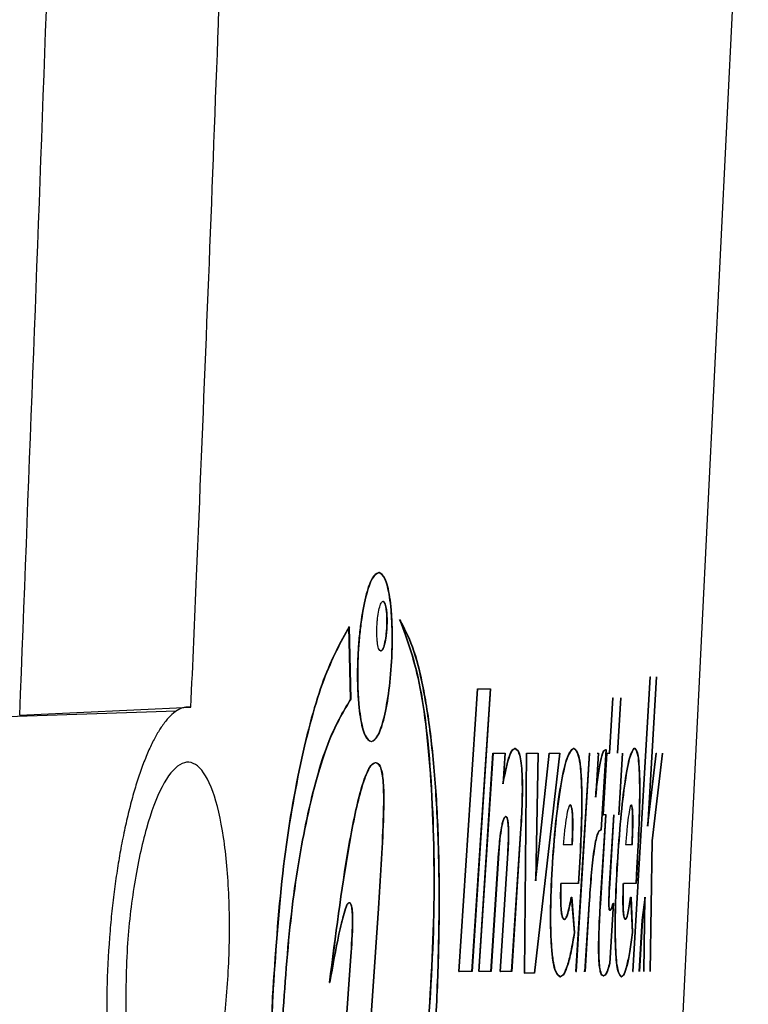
# Model space of a CAD drawing. Header units: millimetres. Extents: x -0.66 to 0.91, y -0.4 to 0.64.
# Tile 28 of 171: x -0.1034 to -0.086, y -0.0078 to 0.0158. Entities that reach past the tile are written whole.
import ezdxf

# ---------------------------------------------------------------- set-up
doc = ezdxf.new("R2010")
doc.units = ezdxf.units.MM
doc.layers.add('FORMAT', color=7, linetype='Continuous')

msp = doc.modelspace()

# ---------------------------------------------------------------- linework, layer by layer
at = {"layer": 'FORMAT', "color": 7, "linetype": 'Continuous', "lineweight": 25}
for p, q in [((-0.088326, -0.024398), (-0.085955, 0.023766)), ((-0.094821, 0.002572), (-0.094811, 0.002572)), ((-0.094319, 0.001431), (-0.094309, 0.001431)), ((-0.095495, -0.000468), (-0.095534, 0.00127)), ((-0.095534, 0.00127), (-0.095524, 0.00127)), ((-0.095485, -0.000468), (-0.095524, 0.00127)), ((-0.088725, -0.006996), (-0.088311, 0.000067)), ((-0.088715, -0.006996), (-0.088301, 0.000067)), ((-0.088168, 0.000067), (-0.088374, -0.003512)), ((-0.088158, 0.000067), (-0.088364, -0.003512)), ((-0.088311, 0.000067), (-0.088301, 0.000067)), ((-0.092898, -0.006996), (-0.092454, -0.000223)), ((-0.092888, -0.006996), (-0.092444, -0.000223)), ((-0.09215, -0.000223), (-0.092592, -0.006996)), ((-0.09214, -0.000223), (-0.092582, -0.006996)), ((-0.092454, -0.000223), (-0.092444, -0.000223)), ((-0.092444, -0.000223), (-0.09214, -0.000223)), ((-0.089287, -0.001761), (-0.089208, -0.000436)), ((-0.089277, -0.001761), (-0.089198, -0.000436)), ((-0.089208, -0.000436), (-0.089198, -0.000436)), ((-0.089022, -0.000436), (-0.089101, -0.001761)), ((-0.089012, -0.000436), (-0.089091, -0.001761)), ((-0.103433, -0.000848), (-0.099326, -0.00066)), ((-0.099681, -0.000755), (-0.108725, -0.001067)), ((-0.095005, -0.001486), (-0.094995, -0.001486)), ((-0.091555, -0.001645), (-0.091545, -0.001645)), ((-0.090151, -0.001645), (-0.090141, -0.001645)), ((-0.088691, -0.001645), (-0.088681, -0.001645)), ((-0.092422, -0.006996), (-0.09208, -0.001761)), ((-0.092412, -0.006996), (-0.09207, -0.001761)), ((-0.09208, -0.001761), (-0.09207, -0.001761)), ((-0.09207, -0.001761), (-0.091787, -0.001761)), ((-0.091797, -0.001761), (-0.091844, -0.002497)), ((-0.091787, -0.001761), (-0.091834, -0.002497)), ((-0.091322, -0.007035), (-0.091278, -0.001761)), ((-0.091312, -0.007035), (-0.091268, -0.001761)), ((-0.091278, -0.001761), (-0.091268, -0.001761)), ((-0.091268, -0.001761), (-0.090996, -0.001761)), ((-0.090483, -0.001761), (-0.091093, -0.007035)), ((-0.090473, -0.001761), (-0.091083, -0.007035)), ((-0.091062, -0.004819), (-0.090733, -0.001761)), ((-0.091006, -0.001761), (-0.091062, -0.004819)), ((-0.090996, -0.001761), (-0.091052, -0.004819)), ((-0.091052, -0.004819), (-0.090723, -0.001761)), ((-0.090733, -0.001761), (-0.090723, -0.001761)), ((-0.090723, -0.001761), (-0.090473, -0.001761)), ((-0.090089, -0.006996), (-0.089764, -0.001761)), ((-0.090079, -0.006996), (-0.089754, -0.001761)), ((-0.089764, -0.001761), (-0.089754, -0.001761)), ((-0.089559, -0.001761), (-0.089623, -0.002816)), ((-0.089549, -0.001761), (-0.089613, -0.002816)), ((-0.089579, -0.001761), (-0.089549, -0.001761)), ((-0.089375, -0.001674), (-0.089493, -0.003609)), ((-0.089365, -0.001674), (-0.089483, -0.003609)), ((-0.089441, -0.003242), (-0.089351, -0.001761)), ((-0.089431, -0.003242), (-0.089341, -0.001761)), ((-0.089351, -0.001761), (-0.089341, -0.001761)), ((-0.089341, -0.001761), (-0.089277, -0.001761)), ((-0.088982, -0.001761), (-0.08907, -0.003242)), ((-0.088972, -0.001761), (-0.08906, -0.003242)), ((-0.088374, -0.003512), (-0.088167, -0.001761)), ((-0.088364, -0.003512), (-0.088157, -0.001761)), ((-0.088021, -0.001761), (-0.088269, -0.003861)), ((-0.088011, -0.001761), (-0.088259, -0.003861)), ((-0.088167, -0.001761), (-0.088157, -0.001761)), ((-0.094899, -0.001985), (-0.094889, -0.001985)), ((-0.089506, -0.00537), (-0.089376, -0.003242)), ((-0.089496, -0.00537), (-0.089366, -0.003242)), ((-0.089441, -0.003242), (-0.089431, -0.003242)), ((-0.089366, -0.003242), (-0.089431, -0.003242)), ((-0.089189, -0.003242), (-0.089297, -0.005012)), ((-0.089179, -0.003242), (-0.089287, -0.005012)), ((-0.091419, -0.00357), (-0.09164, -0.006996)), ((-0.091409, -0.00357), (-0.09163, -0.006996)), ((-0.089493, -0.003609), (-0.089509, -0.003609)), ((-0.089483, -0.003609), (-0.089499, -0.003609)), ((-0.090395, -0.003948), (-0.090172, -0.003948)), ((-0.088898, -0.003948), (-0.088736, -0.003948)), ((-0.088269, -0.003861), (-0.088321, -0.006996)), ((-0.088259, -0.003861), (-0.088311, -0.006996)), ((-0.091952, -0.004161), (-0.092137, -0.006996)), ((-0.091942, -0.004161), (-0.092127, -0.006996)), ((-0.09191, -0.006996), (-0.091725, -0.004161)), ((-0.0919, -0.006996), (-0.091715, -0.004161)), ((-0.091725, -0.004161), (-0.091715, -0.004161)), ((-0.090655, -0.004403), (-0.090654, -0.004383)), ((-0.090655, -0.004403), (-0.090645, -0.004403)), ((-0.090654, -0.004383), (-0.090644, -0.004383)), ((-0.090645, -0.004403), (-0.090644, -0.004383)), ((-0.089098, -0.004403), (-0.089097, -0.004383)), ((-0.089098, -0.004403), (-0.089088, -0.004403)), ((-0.089097, -0.004383), (-0.089087, -0.004383)), ((-0.089088, -0.004403), (-0.089087, -0.004383)), ((-0.090013, -0.004509), (-0.090038, -0.004887)), ((-0.090003, -0.004509), (-0.090028, -0.004887)), ((-0.088634, -0.004509), (-0.088657, -0.004887)), ((-0.088624, -0.004509), (-0.088647, -0.004887)), ((-0.090028, -0.004887), (-0.090451, -0.004887)), ((-0.088647, -0.004887), (-0.088952, -0.004887)), ((-0.090201, -0.005215), (-0.090134, -0.006057)), ((-0.090201, -0.005215), (-0.090191, -0.005215)), ((-0.090191, -0.005215), (-0.090124, -0.006057)), ((-0.08978, -0.00537), (-0.089881, -0.006996)), ((-0.08977, -0.00537), (-0.089871, -0.006996)), ((-0.089506, -0.00537), (-0.089496, -0.00537)), ((-0.0892, -0.00536), (-0.089288, -0.006802)), ((-0.08919, -0.00536), (-0.089278, -0.006802)), ((-0.0892, -0.00536), (-0.08919, -0.00536)), ((-0.088779, -0.005215), (-0.088743, -0.006057)), ((-0.088779, -0.005215), (-0.088769, -0.005215)), ((-0.088769, -0.005215), (-0.088733, -0.006057)), ((-0.088437, -0.005215), (-0.088506, -0.005767)), ((-0.088427, -0.005215), (-0.088496, -0.005767)), ((-0.088464, -0.006996), (-0.088437, -0.005215)), ((-0.088454, -0.006996), (-0.088427, -0.005215)), ((-0.088506, -0.005767), (-0.088579, -0.006996)), ((-0.088496, -0.005767), (-0.088569, -0.006996)), ((-0.095992, -0.013518), (-0.095497, -0.00674)), ((-0.095982, -0.013518), (-0.095487, -0.00674)), ((-0.095497, -0.00674), (-0.095487, -0.00674)), ((-0.092898, -0.006996), (-0.092888, -0.006996)), ((-0.092582, -0.006996), (-0.092888, -0.006996)), ((-0.092127, -0.006996), (-0.092412, -0.006996)), ((-0.09191, -0.006996), (-0.0919, -0.006996)), ((-0.09163, -0.006996), (-0.0919, -0.006996)), ((-0.091322, -0.007035), (-0.091312, -0.007035)), ((-0.091083, -0.007035), (-0.091312, -0.007035)), ((-0.090089, -0.006996), (-0.090079, -0.006996)), ((-0.089871, -0.006996), (-0.089904, -0.006996)), ((-0.088725, -0.006996), (-0.088715, -0.006996)), ((-0.096002, -0.00726), (-0.095992, -0.00726)), ((-0.090474, -0.007121), (-0.090464, -0.007121)), ((-0.089433, -0.007102), (-0.089423, -0.007102)), ((-0.089004, -0.007121), (-0.088994, -0.007121)), ((-0.097374, -0.007606), (-0.097364, -0.007606))]:
    msp.add_line(p, q, dxfattribs=at)
for points, knots in [([(-0.099326, -0.00066), (-0.09928, 0.000387), (-0.098906, 0.009066), (-0.098293, 0.025382), (-0.097639, 0.048294), (-0.097199, 0.071214), (-0.097021, 0.088504), (-0.096984, 0.098153), (-0.096976, 0.100159)], [0, 0, 0, 0, 0.0311833, 0.2584203, 0.4856767, 0.7129907, 0.9403239, 1, 1, 1, 1]), ([(-0.103433, -0.000848), (-0.103007, 0.01007), (-0.102154, 0.031908), (-0.101735, 0.06469), (-0.102028, 0.08654), (-0.102175, 0.097465)], [0, 0, 0, 0, 0.3333149, 0.6666774, 1, 1, 1, 1]), ([(-0.094821, 0.002572), (-0.094876, 0.002541), (-0.094985, 0.00248), (-0.095143, 0.002023), (-0.095245, 0.001464), (-0.095301, 0.000954), (-0.095328, 0.000554), (-0.095338, 0.000153), (-0.095331, -0.000233), (-0.095308, -0.000591), (-0.095258, -0.001005), (-0.09516, -0.001396), (-0.095056, -0.001456), (-0.095005, -0.001486)], [0, 0, 0, 0, 0.125144, 0.249614, 0.374354, 0.436979, 0.499431, 0.561849, 0.624403, 0.687134, 0.750091, 0.874925, 1, 1, 1, 1]), ([(-0.094811, 0.002572), (-0.094866, 0.002541), (-0.094975, 0.00248), (-0.095133, 0.002023), (-0.095235, 0.001464), (-0.095291, 0.000954), (-0.095318, 0.000554), (-0.095328, 0.000153), (-0.095321, -0.000233), (-0.095298, -0.000591), (-0.095248, -0.001005), (-0.09515, -0.001396), (-0.095046, -0.001456), (-0.094995, -0.001486)], [0, 0, 0, 0, 0.125144, 0.249614, 0.374354, 0.436979, 0.499431, 0.561849, 0.624403, 0.687134, 0.750091, 0.874925, 1, 1, 1, 1]), ([(-0.095005, -0.001486), (-0.09495, -0.001456), (-0.094843, -0.001395), (-0.094688, -0.000937), (-0.094569, -0.000269), (-0.094511, 0.000399), (-0.094497, 0.000933), (-0.094502, 0.001319), (-0.094523, 0.001677), (-0.094572, 0.00209), (-0.094667, 0.002481), (-0.09477, 0.002541), (-0.094821, 0.002572)], [0, 0, 0, 0, 0.125224, 0.249767, 0.374581, 0.499124, 0.561585, 0.624181, 0.686948, 0.74994, 0.874845, 1, 1, 1, 1]), ([(-0.094995, -0.001486), (-0.09494, -0.001456), (-0.094833, -0.001395), (-0.094678, -0.000937), (-0.094559, -0.000269), (-0.094501, 0.000399), (-0.094487, 0.000933), (-0.094492, 0.001319), (-0.094513, 0.001677), (-0.094562, 0.00209), (-0.094657, 0.002481), (-0.09476, 0.002541), (-0.094811, 0.002572)], [0, 0, 0, 0, 0.1252243, 0.2497673, 0.3745809, 0.4991243, 0.5615855, 0.6241811, 0.6869477, 0.7499396, 0.874845, 1, 1, 1, 1]), ([(-0.09477, 0.000682), (-0.094785, 0.00069), (-0.094815, 0.000707), (-0.094844, 0.000823), (-0.094858, 0.000944), (-0.094865, 0.00105), (-0.094867, 0.001164), (-0.094864, 0.001283), (-0.094856, 0.001401), (-0.09484, 0.001553), (-0.09481, 0.001717), (-0.094764, 0.001853), (-0.094732, 0.001871), (-0.094716, 0.00188)], [0, 0, 0, 0, 0.1246926, 0.2493849, 0.3121248, 0.3747186, 0.4373571, 0.5001017, 0.5627014, 0.6254595, 0.7501761, 0.8749098, 1, 1, 1, 1]), ([(-0.094726, 0.00188), (-0.094711, 0.001871), (-0.094681, 0.001854), (-0.094653, 0.001738), (-0.094638, 0.001617), (-0.094632, 0.001511), (-0.09463, 0.001397), (-0.094633, 0.001278), (-0.094641, 0.00116), (-0.094657, 0.001009), (-0.094687, 0.000844), (-0.094732, 0.000708), (-0.094764, 0.00069), (-0.09478, 0.000682)], [0, 0, 0, 0, 0.124692, 0.249388, 0.312128, 0.374723, 0.43736, 0.500105, 0.562704, 0.625462, 0.75018, 0.874913, 1, 1, 1, 1]), ([(-0.094716, 0.00188), (-0.094701, 0.001871), (-0.094671, 0.001854), (-0.094643, 0.001738), (-0.094628, 0.001617), (-0.094622, 0.001511), (-0.09462, 0.001397), (-0.094623, 0.001278), (-0.094631, 0.00116), (-0.094647, 0.001009), (-0.094677, 0.000844), (-0.094722, 0.000708), (-0.094754, 0.00069), (-0.09477, 0.000682)], [0, 0, 0, 0, 0.1246919, 0.2493878, 0.3121278, 0.3747228, 0.4373599, 0.5001047, 0.5627038, 0.625462, 0.7501798, 0.8749129, 1, 1, 1, 1]), ([(-0.093617, -0.010266), (-0.093564, -0.009649), (-0.093457, -0.008417), (-0.093377, -0.006512), (-0.093364, -0.004668), (-0.093423, -0.002944), (-0.093552, -0.001419), (-0.093748, -0.000147), (-0.094003, 0.000848), (-0.094213, 0.001236), (-0.094319, 0.001431)], [0, 0, 0, 0, 0.1252998, 0.2500196, 0.3749814, 0.4997028, 0.624547, 0.7494008, 0.8742823, 1, 1, 1, 1]), ([(-0.094319, 0.001431), (-0.094143, 0.000956), (-0.093791, 0.000007), (-0.093517, -0.002702), (-0.093468, -0.006027), (-0.093643, -0.008298), (-0.09373, -0.009435)], [0, 0, 0, 0, 0.250114, 0.49988, 0.74956, 1, 1, 1, 1]), ([(-0.094309, 0.001431), (-0.094133, 0.000956), (-0.093781, 0.000007), (-0.093507, -0.002702), (-0.093458, -0.006027), (-0.093633, -0.008298), (-0.09372, -0.009435)], [0, 0, 0, 0, 0.250114, 0.49988, 0.74956, 1, 1, 1, 1]), ([(-0.093607, -0.010266), (-0.093554, -0.009649), (-0.093447, -0.008417), (-0.093367, -0.006512), (-0.093354, -0.004668), (-0.093413, -0.002944), (-0.093542, -0.001419), (-0.093738, -0.000147), (-0.093993, 0.000848), (-0.094203, 0.001236), (-0.094309, 0.001431)], [0, 0, 0, 0, 0.1252998, 0.2500196, 0.3749814, 0.4997028, 0.624547, 0.7494008, 0.8742823, 1, 1, 1, 1]), ([(-0.095534, 0.00127), (-0.095742, 0.000895), (-0.096159, 0.000147), (-0.096726, -0.001937), (-0.097174, -0.004597), (-0.097307, -0.006601), (-0.097374, -0.007606)], [0, 0, 0, 0, 0.249754, 0.499161, 0.748904, 1, 1, 1, 1]), ([(-0.095524, 0.00127), (-0.095732, 0.000895), (-0.096149, 0.000147), (-0.096716, -0.001937), (-0.097164, -0.004597), (-0.097297, -0.006601), (-0.097364, -0.007606)], [0, 0, 0, 0, 0.249754, 0.499161, 0.748904, 1, 1, 1, 1]), ([(-0.097134, -0.00823), (-0.097074, -0.007343), (-0.096953, -0.00557), (-0.096556, -0.003222), (-0.096051, -0.001392), (-0.09568, -0.000776), (-0.095495, -0.000468)], [0, 0, 0, 0, 0.249925, 0.499478, 0.749421, 1, 1, 1, 1]), ([(-0.097124, -0.00823), (-0.097064, -0.007343), (-0.096943, -0.00557), (-0.096546, -0.003222), (-0.096041, -0.001392), (-0.09567, -0.000776), (-0.095485, -0.000468)], [0, 0, 0, 0, 0.249925, 0.499478, 0.749421, 1, 1, 1, 1]), ([(-0.099326, -0.00066), (-0.099379, -0.000658), (-0.099487, -0.000654), (-0.099655, -0.000729), (-0.099827, -0.000867), (-0.09999, -0.001063), (-0.100142, -0.001299), (-0.100282, -0.001566), (-0.100419, -0.00188), (-0.100551, -0.002233), (-0.100674, -0.002619), (-0.100789, -0.003036), (-0.100897, -0.003491), (-0.100995, -0.003968), (-0.10108, -0.004458), (-0.101153, -0.004958), (-0.101216, -0.00548), (-0.101291, -0.006254), (-0.10134, -0.00713), (-0.10135, -0.008141), (-0.101324, -0.009041), (-0.101253, -0.009951), (-0.101142, -0.010785), (-0.101019, -0.011396), (-0.100903, -0.011829), (-0.100808, -0.012124), (-0.100705, -0.012387), (-0.100594, -0.012616), (-0.100477, -0.012808), (-0.100353, -0.01296), (-0.100225, -0.013071), (-0.100078, -0.013143), (-0.099915, -0.013164), (-0.099795, -0.013114), (-0.099735, -0.013089)], [0, 0, 0, 0, 0.030969, 0.062227, 0.094415, 0.126929, 0.153665, 0.180591, 0.208126, 0.235875, 0.262066, 0.288454, 0.31547, 0.342709, 0.367796, 0.393075, 0.418655, 0.444653, 0.504479, 0.541208, 0.587843, 0.63531, 0.682237, 0.729945, 0.754192, 0.778636, 0.803236, 0.828199, 0.853571, 0.879284, 0.905167, 0.931399, 0.965505, 1, 1, 1, 1]), ([(-0.091844, -0.002497), (-0.091799, -0.00227), (-0.091731, -0.001929), (-0.091629, -0.001682), (-0.09158, -0.001658), (-0.091555, -0.001645)], [0, 0, 0, 0, 0.49963, 0.748834, 1, 1, 1, 1]), ([(-0.091834, -0.002497), (-0.091789, -0.00227), (-0.091721, -0.001929), (-0.091619, -0.001682), (-0.09157, -0.001658), (-0.091545, -0.001645)], [0, 0, 0, 0, 0.49963, 0.748834, 1, 1, 1, 1]), ([(-0.091555, -0.001645), (-0.09152, -0.001668), (-0.091469, -0.001701), (-0.091418, -0.001935), (-0.091392, -0.002185), (-0.091382, -0.0025), (-0.091385, -0.002965), (-0.091405, -0.003327), (-0.091419, -0.00357)], [0, 0, 0, 0, 0.251473, 0.375203, 0.498571, 0.622473, 0.747035, 1, 1, 1, 1]), ([(-0.091545, -0.001645), (-0.09151, -0.001668), (-0.091459, -0.001701), (-0.091408, -0.001935), (-0.091382, -0.002185), (-0.091372, -0.0025), (-0.091375, -0.002965), (-0.091395, -0.003327), (-0.091409, -0.00357)], [0, 0, 0, 0, 0.251473, 0.375203, 0.498571, 0.622473, 0.747035, 1, 1, 1, 1]), ([(-0.090654, -0.004383), (-0.090626, -0.004023), (-0.090572, -0.003304), (-0.090442, -0.002407), (-0.090293, -0.001771), (-0.090199, -0.001687), (-0.090151, -0.001645)], [0, 0, 0, 0, 0.250338, 0.500159, 0.750086, 1, 1, 1, 1]), ([(-0.090644, -0.004383), (-0.090616, -0.004023), (-0.090562, -0.003304), (-0.090432, -0.002407), (-0.090283, -0.001771), (-0.090189, -0.001687), (-0.090141, -0.001645)], [0, 0, 0, 0, 0.250338, 0.500159, 0.750086, 1, 1, 1, 1]), ([(-0.090151, -0.001645), (-0.090109, -0.001673), (-0.090045, -0.001716), (-0.089988, -0.002078), (-0.089962, -0.00246), (-0.089955, -0.002933), (-0.089965, -0.003619), (-0.089994, -0.004154), (-0.090013, -0.004509)], [0, 0, 0, 0, 0.24871, 0.37435, 0.499328, 0.624426, 0.750323, 1, 1, 1, 1]), ([(-0.090141, -0.001645), (-0.090099, -0.001673), (-0.090035, -0.001716), (-0.089978, -0.002078), (-0.089952, -0.00246), (-0.089945, -0.002933), (-0.089955, -0.003619), (-0.089984, -0.004154), (-0.090003, -0.004509)], [0, 0, 0, 0, 0.24871, 0.37435, 0.499328, 0.624426, 0.750323, 1, 1, 1, 1]), ([(-0.089097, -0.004383), (-0.089072, -0.004024), (-0.089022, -0.003306), (-0.088914, -0.002409), (-0.088796, -0.001772), (-0.088726, -0.001687), (-0.088691, -0.001645)], [0, 0, 0, 0, 0.25033, 0.500162, 0.750117, 1, 1, 1, 1]), ([(-0.089087, -0.004383), (-0.089062, -0.004024), (-0.089012, -0.003306), (-0.088904, -0.002409), (-0.088786, -0.001772), (-0.088716, -0.001687), (-0.088681, -0.001645)], [0, 0, 0, 0, 0.25033, 0.500162, 0.750117, 1, 1, 1, 1]), ([(-0.088691, -0.001645), (-0.088661, -0.001674), (-0.088615, -0.001716), (-0.08858, -0.002079), (-0.088567, -0.002462), (-0.088569, -0.002935), (-0.088586, -0.00362), (-0.088615, -0.004154), (-0.088634, -0.004509)], [0, 0, 0, 0, 0.2486485, 0.3742888, 0.4992737, 0.6243611, 0.7502601, 1, 1, 1, 1]), ([(-0.088681, -0.001645), (-0.088651, -0.001674), (-0.088605, -0.001716), (-0.08857, -0.002079), (-0.088557, -0.002462), (-0.088559, -0.002935), (-0.088576, -0.00362), (-0.088605, -0.004154), (-0.088624, -0.004509)], [0, 0, 0, 0, 0.248648, 0.374289, 0.499274, 0.624361, 0.75026, 1, 1, 1, 1]), ([(-0.089623, -0.002816), (-0.089604, -0.002654), (-0.089568, -0.002331), (-0.089505, -0.001936), (-0.089437, -0.001694), (-0.089396, -0.001681), (-0.089375, -0.001674)], [0, 0, 0, 0, 0.251309, 0.499767, 0.748418, 1, 1, 1, 1]), ([(-0.089613, -0.002816), (-0.089594, -0.002654), (-0.089558, -0.002331), (-0.089495, -0.001936), (-0.089427, -0.001694), (-0.089386, -0.001681), (-0.089365, -0.001674)], [0, 0, 0, 0, 0.251309, 0.499767, 0.748418, 1, 1, 1, 1]), ([(-0.100886, -0.00825), (-0.100888, -0.007638), (-0.100891, -0.0065), (-0.100695, -0.004847), (-0.100404, -0.003493), (-0.10002, -0.002479), (-0.099588, -0.00194), (-0.099157, -0.00197), (-0.098787, -0.002588), (-0.098524, -0.003707), (-0.098393, -0.005168), (-0.098398, -0.006785), (-0.098532, -0.00839), (-0.098779, -0.009831), (-0.09912, -0.010965), (-0.099526, -0.01166), (-0.099956, -0.011809), (-0.100359, -0.01137), (-0.100676, -0.01039), (-0.10084, -0.00925), (-0.100875, -0.008487), (-0.100886, -0.00825)], [0, 0, 0, 0, 0.0594338, 0.1104922, 0.1624443, 0.2160663, 0.2714243, 0.3277804, 0.3838915, 0.4386537, 0.4916767, 0.5433781, 0.5946552, 0.6464734, 0.6995576, 0.7541859, 0.810059, 0.8663142, 0.9218053, 0.9756524, 1, 1, 1, 1]), ([(-0.096002, -0.00726), (-0.09586, -0.006149), (-0.095647, -0.004484), (-0.095312, -0.002794), (-0.09511, -0.002213), (-0.094988, -0.002016), (-0.094929, -0.001995), (-0.094899, -0.001985)], [0, 0, 0, 0, 0.499622, 0.749301, 0.874755, 0.937277, 1, 1, 1, 1]), ([(-0.095992, -0.00726), (-0.09585, -0.006149), (-0.095637, -0.004484), (-0.095302, -0.002794), (-0.0951, -0.002213), (-0.094978, -0.002016), (-0.094919, -0.001995), (-0.094889, -0.001985)], [0, 0, 0, 0, 0.499622, 0.749301, 0.874755, 0.937277, 1, 1, 1, 1]), ([(-0.094899, -0.001985), (-0.094864, -0.001999), (-0.094813, -0.002018), (-0.094758, -0.002176), (-0.094728, -0.002356), (-0.094702, -0.002741), (-0.094725, -0.003819), (-0.09479, -0.004783), (-0.094837, -0.005483)], [0, 0, 0, 0, 0.126571, 0.188492, 0.250144, 0.312276, 0.499911, 1, 1, 1, 1]), ([(-0.094889, -0.001985), (-0.094854, -0.001999), (-0.094803, -0.002018), (-0.094748, -0.002176), (-0.094718, -0.002356), (-0.094702, -0.002586), (-0.094696, -0.002923), (-0.094721, -0.003898), (-0.09478, -0.004779), (-0.094827, -0.005483)], [0, 0, 0, 0, 0.126468, 0.188338, 0.24994, 0.31202, 0.374351, 0.50032, 1, 1, 1, 1]), ([(-0.090224, -0.003), (-0.090232, -0.003004), (-0.090247, -0.003011), (-0.090281, -0.003093), (-0.090321, -0.003284), (-0.090363, -0.003595), (-0.090385, -0.00383), (-0.090395, -0.003948)], [0, 0, 0, 0, 0.125426, 0.250619, 0.500155, 0.7499, 1, 1, 1, 1]), ([(-0.090182, -0.003948), (-0.090177, -0.003832), (-0.090168, -0.0036), (-0.090169, -0.003327), (-0.09018, -0.003156), (-0.090194, -0.003063), (-0.090212, -0.003009), (-0.090227, -0.003003), (-0.090234, -0.003)], [0, 0, 0, 0, 0.24918, 0.498167, 0.623249, 0.748278, 0.873873, 1, 1, 1, 1]), ([(-0.090172, -0.003948), (-0.090167, -0.003832), (-0.090158, -0.0036), (-0.090159, -0.003327), (-0.09017, -0.003156), (-0.090184, -0.003063), (-0.090202, -0.003009), (-0.090217, -0.003003), (-0.090224, -0.003)], [0, 0, 0, 0, 0.24918, 0.498167, 0.623249, 0.748278, 0.873873, 1, 1, 1, 1]), ([(-0.08876, -0.003), (-0.088766, -0.003004), (-0.088777, -0.003011), (-0.088803, -0.003093), (-0.088835, -0.003285), (-0.08887, -0.003595), (-0.088889, -0.00383), (-0.088898, -0.003948)], [0, 0, 0, 0, 0.125433, 0.250633, 0.500178, 0.749914, 1, 1, 1, 1]), ([(-0.088746, -0.003948), (-0.088741, -0.003832), (-0.088731, -0.003601), (-0.088728, -0.003327), (-0.088734, -0.003157), (-0.088742, -0.003063), (-0.088755, -0.003009), (-0.088765, -0.003003), (-0.08877, -0.003)], [0, 0, 0, 0, 0.249177, 0.498168, 0.623247, 0.748273, 0.873867, 1, 1, 1, 1]), ([(-0.088736, -0.003948), (-0.088731, -0.003832), (-0.088721, -0.003601), (-0.088718, -0.003327), (-0.088724, -0.003157), (-0.088732, -0.003063), (-0.088745, -0.003009), (-0.088755, -0.003003), (-0.08876, -0.003)], [0, 0, 0, 0, 0.249177, 0.498168, 0.623247, 0.748273, 0.873867, 1, 1, 1, 1]), ([(-0.091778, -0.00328), (-0.091796, -0.003292), (-0.091823, -0.00331), (-0.091858, -0.003424), (-0.091891, -0.003574), (-0.091927, -0.003824), (-0.091943, -0.004048), (-0.091952, -0.004161)], [0, 0, 0, 0, 0.249244, 0.374612, 0.499768, 0.749299, 1, 1, 1, 1]), ([(-0.091768, -0.00328), (-0.091786, -0.003292), (-0.091813, -0.00331), (-0.091848, -0.003424), (-0.091881, -0.003574), (-0.091917, -0.003824), (-0.091933, -0.004048), (-0.091942, -0.004161)], [0, 0, 0, 0, 0.2492442, 0.374612, 0.4997684, 0.7492994, 1, 1, 1, 1]), ([(-0.091725, -0.004161), (-0.091719, -0.004057), (-0.09171, -0.0039), (-0.091707, -0.003696), (-0.09171, -0.003551), (-0.091719, -0.003427), (-0.091734, -0.003338), (-0.091755, -0.003288), (-0.09177, -0.003283), (-0.091778, -0.00328)], [0, 0, 0, 0, 0.24862, 0.372578, 0.498264, 0.623482, 0.748701, 0.874238, 1, 1, 1, 1]), ([(-0.091715, -0.004161), (-0.091709, -0.004057), (-0.0917, -0.0039), (-0.091697, -0.003696), (-0.0917, -0.003551), (-0.091709, -0.003427), (-0.091724, -0.003338), (-0.091745, -0.003288), (-0.09176, -0.003283), (-0.091768, -0.00328)], [0, 0, 0, 0, 0.24862, 0.372578, 0.498264, 0.623482, 0.748701, 0.874238, 1, 1, 1, 1]), ([(-0.089509, -0.003609), (-0.089534, -0.003627), (-0.089573, -0.003653), (-0.089627, -0.003872), (-0.089679, -0.004178), (-0.089735, -0.004696), (-0.089765, -0.005144), (-0.08978, -0.00537)], [0, 0, 0, 0, 0.248327, 0.374078, 0.49925, 0.747322, 1, 1, 1, 1]), ([(-0.089499, -0.003609), (-0.089524, -0.003627), (-0.089563, -0.003653), (-0.089617, -0.003872), (-0.089669, -0.004178), (-0.089725, -0.004696), (-0.089755, -0.005144), (-0.08977, -0.00537)], [0, 0, 0, 0, 0.248327, 0.374078, 0.49925, 0.747322, 1, 1, 1, 1]), ([(-0.090474, -0.007121), (-0.090517, -0.007093), (-0.090581, -0.007051), (-0.090646, -0.006731), (-0.090682, -0.006392), (-0.0907, -0.005956), (-0.090702, -0.005293), (-0.090674, -0.004759), (-0.090655, -0.004403)], [0, 0, 0, 0, 0.249085, 0.375018, 0.499849, 0.624738, 0.750393, 1, 1, 1, 1]), ([(-0.090464, -0.007121), (-0.090507, -0.007093), (-0.090571, -0.007051), (-0.090636, -0.006731), (-0.090672, -0.006392), (-0.09069, -0.005956), (-0.090692, -0.005293), (-0.090664, -0.004759), (-0.090645, -0.004403)], [0, 0, 0, 0, 0.249085, 0.375018, 0.499849, 0.624738, 0.750393, 1, 1, 1, 1]), ([(-0.089004, -0.007121), (-0.089034, -0.007093), (-0.089081, -0.00705), (-0.089124, -0.00673), (-0.089145, -0.00639), (-0.089152, -0.005954), (-0.089145, -0.005292), (-0.089117, -0.004758), (-0.089098, -0.004403)], [0, 0, 0, 0, 0.249031, 0.374956, 0.499798, 0.624696, 0.750352, 1, 1, 1, 1]), ([(-0.088994, -0.007121), (-0.089024, -0.007093), (-0.089071, -0.00705), (-0.089114, -0.00673), (-0.089135, -0.00639), (-0.089142, -0.005954), (-0.089135, -0.005292), (-0.089107, -0.004758), (-0.089088, -0.004403)], [0, 0, 0, 0, 0.249031, 0.374956, 0.499798, 0.624696, 0.750352, 1, 1, 1, 1]), ([(-0.090461, -0.004887), (-0.090463, -0.005008), (-0.090467, -0.005191), (-0.090461, -0.005402), (-0.090452, -0.005536), (-0.090437, -0.005637), (-0.090412, -0.005728), (-0.09039, -0.00574), (-0.090375, -0.005748)], [0, 0, 0, 0, 0.248895, 0.373871, 0.499086, 0.624568, 0.749556, 1, 1, 1, 1]), ([(-0.090451, -0.004887), (-0.090453, -0.005008), (-0.090457, -0.005191), (-0.090451, -0.005402), (-0.090442, -0.005536), (-0.090427, -0.005637), (-0.090402, -0.005728), (-0.09038, -0.00574), (-0.090365, -0.005748)], [0, 0, 0, 0, 0.248895, 0.373871, 0.499086, 0.624568, 0.749556, 1, 1, 1, 1]), ([(-0.088962, -0.004887), (-0.088966, -0.005008), (-0.088971, -0.00519), (-0.08897, -0.005401), (-0.088965, -0.005536), (-0.088955, -0.005637), (-0.088939, -0.005728), (-0.088923, -0.00574), (-0.088912, -0.005748)], [0, 0, 0, 0, 0.2489221, 0.3738964, 0.4991109, 0.6245828, 0.7495698, 1, 1, 1, 1]), ([(-0.088952, -0.004887), (-0.088956, -0.005008), (-0.088961, -0.00519), (-0.08896, -0.005401), (-0.088955, -0.005536), (-0.088945, -0.005637), (-0.088929, -0.005728), (-0.088913, -0.00574), (-0.088902, -0.005748)], [0, 0, 0, 0, 0.248922, 0.373896, 0.499111, 0.624583, 0.74957, 1, 1, 1, 1]), ([(-0.089297, -0.005012), (-0.089301, -0.00508), (-0.089306, -0.005181), (-0.08931, -0.005314), (-0.08931, -0.005405), (-0.089305, -0.005473), (-0.089295, -0.005527), (-0.089285, -0.005532), (-0.089279, -0.005535)], [0, 0, 0, 0, 0.24964, 0.374885, 0.499709, 0.624482, 0.749572, 1, 1, 1, 1]), ([(-0.089287, -0.005012), (-0.089291, -0.00508), (-0.089296, -0.005181), (-0.0893, -0.005314), (-0.0893, -0.005405), (-0.089295, -0.005473), (-0.089285, -0.005527), (-0.089275, -0.005532), (-0.089269, -0.005535)], [0, 0, 0, 0, 0.2496404, 0.3748849, 0.4997092, 0.6244824, 0.7495718, 1, 1, 1, 1]), ([(-0.09552, -0.005347), (-0.095532, -0.005346), (-0.095555, -0.005344), (-0.095605, -0.005426), (-0.095684, -0.005661), (-0.095827, -0.006268), (-0.095932, -0.006863), (-0.096002, -0.00726)], [0, 0, 0, 0, 0.062304, 0.124665, 0.2514, 0.500872, 1, 1, 1, 1]), ([(-0.09551, -0.005347), (-0.095522, -0.005346), (-0.095545, -0.005344), (-0.095595, -0.005426), (-0.095674, -0.005661), (-0.095817, -0.006268), (-0.095922, -0.006863), (-0.095992, -0.00726)], [0, 0, 0, 0, 0.062304, 0.124665, 0.2514, 0.500872, 1, 1, 1, 1]), ([(-0.095497, -0.00674), (-0.095478, -0.006467), (-0.095454, -0.006126), (-0.095447, -0.005719), (-0.095454, -0.005559), (-0.095468, -0.005459), (-0.095488, -0.005383), (-0.095507, -0.005361), (-0.09552, -0.005347)], [0, 0, 0, 0, 0.500426, 0.625412, 0.750199, 0.812641, 0.875257, 1, 1, 1, 1]), ([(-0.095487, -0.00674), (-0.095468, -0.006467), (-0.095444, -0.006126), (-0.095437, -0.005719), (-0.095444, -0.005559), (-0.095458, -0.005459), (-0.095478, -0.005383), (-0.095497, -0.005361), (-0.09551, -0.005347)], [0, 0, 0, 0, 0.500426, 0.625412, 0.750199, 0.812641, 0.875257, 1, 1, 1, 1]), ([(-0.090375, -0.005748), (-0.090361, -0.005741), (-0.090332, -0.005727), (-0.090272, -0.005571), (-0.090229, -0.005358), (-0.090201, -0.005215)], [0, 0, 0, 0, 0.250608, 0.500078, 1, 1, 1, 1]), ([(-0.090365, -0.005748), (-0.090351, -0.005741), (-0.090322, -0.005727), (-0.090262, -0.005571), (-0.090219, -0.005358), (-0.090191, -0.005215)], [0, 0, 0, 0, 0.250608, 0.500078, 1, 1, 1, 1]), ([(-0.089433, -0.007102), (-0.089456, -0.007092), (-0.08949, -0.007076), (-0.089526, -0.006902), (-0.089544, -0.006689), (-0.089548, -0.006391), (-0.089539, -0.005946), (-0.089519, -0.0056), (-0.089506, -0.00537)], [0, 0, 0, 0, 0.249427, 0.375194, 0.499394, 0.624121, 0.749838, 1, 1, 1, 1]), ([(-0.089423, -0.007102), (-0.089446, -0.007092), (-0.08948, -0.007076), (-0.089516, -0.006902), (-0.089534, -0.006689), (-0.089538, -0.006391), (-0.089529, -0.005946), (-0.089509, -0.0056), (-0.089496, -0.00537)], [0, 0, 0, 0, 0.249427, 0.375194, 0.499394, 0.624121, 0.749838, 1, 1, 1, 1]), ([(-0.089279, -0.005535), (-0.089266, -0.005525), (-0.089241, -0.005505), (-0.089214, -0.005409), (-0.0892, -0.00536)], [0, 0, 0, 0, 0.500046, 1, 1, 1, 1]), ([(-0.089269, -0.005535), (-0.089256, -0.005525), (-0.089231, -0.005505), (-0.089204, -0.005409), (-0.08919, -0.00536)], [0, 0, 0, 0, 0.500046, 1, 1, 1, 1]), ([(-0.088912, -0.005748), (-0.088901, -0.005741), (-0.088881, -0.005727), (-0.088835, -0.005571), (-0.088801, -0.005358), (-0.088779, -0.005215)], [0, 0, 0, 0, 0.250596, 0.500067, 1, 1, 1, 1]), ([(-0.088902, -0.005748), (-0.088891, -0.005741), (-0.088871, -0.005727), (-0.088825, -0.005571), (-0.088791, -0.005358), (-0.088769, -0.005215)], [0, 0, 0, 0, 0.250596, 0.500067, 1, 1, 1, 1]), ([(-0.094837, -0.005483), (-0.094919, -0.006727), (-0.095036, -0.008517), (-0.095205, -0.010724), (-0.095278, -0.011696), (-0.095311, -0.012124)], [0, 0, 0, 0, 0.55995, 0.806376, 1, 1, 1, 1]), ([(-0.094827, -0.005483), (-0.094909, -0.006727), (-0.095026, -0.008517), (-0.095195, -0.010724), (-0.095268, -0.011696), (-0.095301, -0.012124)], [0, 0, 0, 0, 0.55995, 0.806376, 1, 1, 1, 1]), ([(-0.090134, -0.006057), (-0.09016, -0.006217), (-0.090214, -0.006535), (-0.090301, -0.006877), (-0.090389, -0.007086), (-0.090446, -0.007109), (-0.090474, -0.007121)], [0, 0, 0, 0, 0.251102, 0.500178, 0.749113, 1, 1, 1, 1]), ([(-0.090124, -0.006057), (-0.09015, -0.006217), (-0.090204, -0.006535), (-0.090291, -0.006877), (-0.090379, -0.007086), (-0.090436, -0.007109), (-0.090464, -0.007121)], [0, 0, 0, 0, 0.251102, 0.500178, 0.749113, 1, 1, 1, 1]), ([(-0.088743, -0.006057), (-0.088764, -0.006217), (-0.088807, -0.006535), (-0.088875, -0.006877), (-0.088942, -0.007086), (-0.088983, -0.007109), (-0.089004, -0.007121)], [0, 0, 0, 0, 0.251112, 0.50019, 0.749118, 1, 1, 1, 1]), ([(-0.088733, -0.006057), (-0.088754, -0.006217), (-0.088797, -0.006535), (-0.088865, -0.006877), (-0.088932, -0.007086), (-0.088973, -0.007109), (-0.088994, -0.007121)], [0, 0, 0, 0, 0.251112, 0.50019, 0.749118, 1, 1, 1, 1]), ([(-0.089288, -0.006802), (-0.089313, -0.006892), (-0.089363, -0.00707), (-0.08941, -0.007092), (-0.089433, -0.007102)], [0, 0, 0, 0, 0.500082, 1, 1, 1, 1]), ([(-0.089278, -0.006802), (-0.089303, -0.006892), (-0.089353, -0.00707), (-0.0894, -0.007092), (-0.089423, -0.007102)], [0, 0, 0, 0, 0.500082, 1, 1, 1, 1]), ([(-0.097374, -0.007606), (-0.097396, -0.008213), (-0.097439, -0.009423), (-0.097409, -0.011181), (-0.097304, -0.0128), (-0.097126, -0.014223), (-0.096886, -0.015377), (-0.096501, -0.01657), (-0.096149, -0.016821), (-0.095915, -0.016989)], [0, 0, 0, 0, 0.12541, 0.250305, 0.375394, 0.500252, 0.624899, 0.749789, 1, 1, 1, 1]), ([(-0.097364, -0.007606), (-0.097386, -0.008213), (-0.097429, -0.009423), (-0.097399, -0.011181), (-0.097294, -0.0128), (-0.097116, -0.014223), (-0.096876, -0.015377), (-0.096491, -0.01657), (-0.096139, -0.016821), (-0.095905, -0.016989)], [0, 0, 0, 0, 0.12541, 0.250305, 0.375394, 0.500252, 0.624899, 0.749789, 1, 1, 1, 1])]:
    msp.add_open_spline(points, degree=3, knots=knots, dxfattribs=at)

doc.saveas('drawing.dxf')
